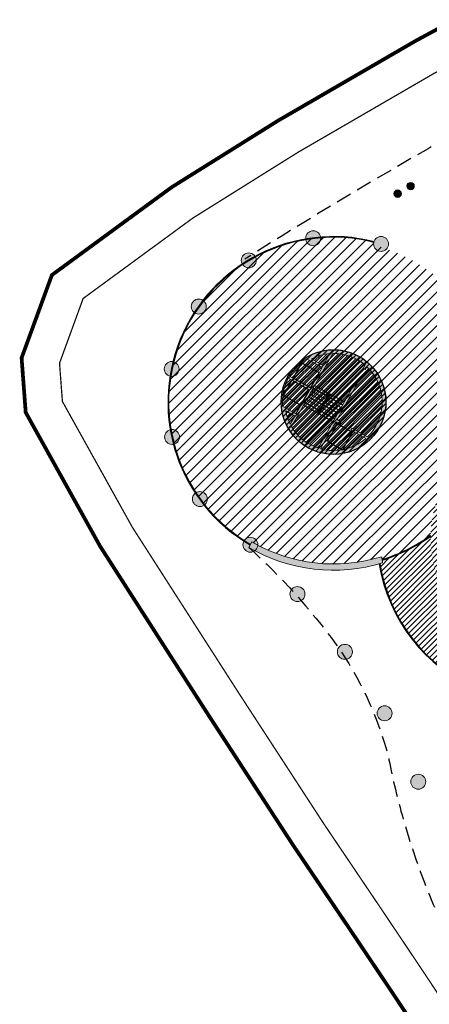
# Model space of a CAD drawing. Header units: millimetres. Extents: x -1402 to -179, y -280 to 6164.
# Tile 45 of 212: x -786 to -753, y 935 to 1015. Entities that reach past the tile are written whole.
import ezdxf

# ---------------------------------------------------------------- set-up
doc = ezdxf.new("R2010")
doc.units = ezdxf.units.MM
for name, pattern in [('AJN-Limite', [1.25, 0.5, -0.25, 0, -0.25, 0, -0.25]), ('AJN-Projection', [0.375, 0.25, -0.125]), ('DASH', [0.35, 0.25, -0.1])]:
    doc.linetypes.add(name, pattern=pattern)
for name, color, linetype, lineweight in [('AJN-2-POT 120', 2, 'CONTINUOUS', 20), ('AJN-2-POT 60', 2, 'CONTINUOUS', 20), ('AJN-2-SBT-C', 2, 'CONTINUOUS', 20), ('AJN-4-VIT-C', 130, 'CONTINUOUS', 30), ('AJN-5-ASC-C', 230, 'CONTINUOUS', 30), ('GEO-1-LIM-V', 10, 'AJN-Limite', 25)]:
    doc.layers.add(name, color=color, linetype=linetype, lineweight=lineweight)
for name, color, linetype, true_color in [('AJN-2-SBT-H', 7, 'CONTINUOUS', 0x6e6e6e), ('AJN-9-SRF-MARINHORIZON-CIRUCLATION 100 %', 7, 'CONTINUOUS', 0xd100d1), ('AJN-9-SRF-TOWER-CIRCULATION 100 %', 7, 'CONTINUOUS', 0xd100d1)]:
    doc.layers.add(name, color=color, linetype=linetype, true_color=true_color)
for name, color, linetype in [('AJN-2-SBT-P', 251, 'AJN-Projection'), ('AJN-7-PER-V', 8, 'CONTINUOUS'), ('AJN-8-250-PROGRAM', 7, 'CONTINUOUS')]:
    doc.layers.add(name, color=color, linetype=linetype)
pattern_1 = [(45, (-3.183231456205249e-12, 900.0000000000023), (-0.2245064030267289, 0.2245064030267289), [])]

# ---------------------------------------------------------------- blocks, each defined once
blk = doc.blocks.new('0.60diam')
at = {"layer": 'AJN-2-SBT-H'}
h = blk.add_hatch(color=256, dxfattribs=at)
h.dxf.hatch_style = 1
edge = h.paths.add_edge_path()
edge.add_arc((0, 5.684341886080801e-14), 0.3, 0, 360)
at = {"layer": 'AJN-2-POT 60', "linetype": 'Continuous'}
blk.add_circle((0, 5.684341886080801e-14), 0.3, dxfattribs=at)
blk = doc.blocks.new('POT 2X0.6')
at = {"layer": 'AJN-2-POT 60'}
for p in [(-0.599999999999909, 0), (-0.599999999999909, 0), (0.6000000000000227, 0), (0.6000000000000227, 0)]:
    blk.add_blockref('0.60diam', p, dxfattribs=at)
blk = doc.blocks.new('1.20diam')
at = {"layer": 'AJN-2-SBT-H'}
h = blk.add_hatch(color=256, dxfattribs=at)
h.dxf.hatch_style = 1
edge = h.paths.add_edge_path()
edge.add_arc((0, 0), 0.6, 0, 360)
at = {"layer": 'AJN-2-POT 120', "linetype": 'Continuous'}
blk.add_circle((0, 0), 0.6, dxfattribs=at)

msp = doc.modelspace()

# ---------------------------------------------------------------- hatches: boundary and pattern name
at = {"layer": 'AJN-2-SBT-H'}
h = msp.add_hatch(color=256, dxfattribs=at)
h.dxf.hatch_style = 1
edge = h.paths.add_edge_path()
edge.add_arc((-760.8931396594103, 983.8162627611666), 4.19999999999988, 154.737809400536, 257.7227537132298)
edge.add_arc((-760.8931396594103, 983.8162627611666), 4.199999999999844, 257.7227537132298, 356.626117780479)
edge.add_arc((-760.8931396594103, 983.8162627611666), 4.199999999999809, 356.626117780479, 507.0244407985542)
edge.add_arc((-760.8931396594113, 983.8162627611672), 4.199999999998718, 147.0244407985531, 154.737809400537)
edge = h.paths.add_edge_path(flags=16)
edge.add_line((-761.7175840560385, 986.7628235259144), (-762.6595217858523, 987.2933152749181))
edge.add_arc((-760.8931396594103, 983.8162627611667), 3.899999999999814, 94.31909028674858, 116.93108624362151, ccw=False)
edge.add_line((-761.1868524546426, 987.7051871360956), (-761.7175840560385, 986.7628235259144))
edge = h.paths.add_edge_path(flags=16)
edge.add_line((-764.425263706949, 985.8981128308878), (-762.7346254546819, 984.9569713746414))
edge.add_line((-762.7346254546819, 984.9569713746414), (-761.8157278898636, 986.5885599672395))
edge.add_line((-761.8157278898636, 986.5885599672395), (-763.0663679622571, 987.2929103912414))
edge.add_arc((-760.8931396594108, 983.8162627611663), 4.099999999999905, 122.0092172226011, 146.9368171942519)
edge.add_arc((-760.8931396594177, 983.8162627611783), 4.099999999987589, 146.936817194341, 149.4847080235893)
edge = h.paths.add_edge_path(flags=16)
edge.add_arc((-760.8931396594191, 983.8162627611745), 4.099999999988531, 152.2799012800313, 154.8386162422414)
edge.add_arc((-760.8931396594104, 983.8162627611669), 4.099999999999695, 154.8386162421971, 184.8028558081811)
edge.add_line((-764.9787432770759, 983.4729799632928), (-763.9095346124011, 982.8708102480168))
edge.add_line((-763.9095346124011, 982.8708102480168), (-762.8330017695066, 984.782295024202))
edge.add_line((-762.8330017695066, 984.782295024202), (-764.5225847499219, 985.7233884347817))
edge = h.paths.add_edge_path(flags=16)
edge.add_line((-764.7271255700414, 983.1017335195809), (-764.0076784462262, 982.6965466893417))
edge.add_line((-764.0076784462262, 982.6965466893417), (-764.3709902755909, 982.0514525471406))
edge.add_arc((-760.8931396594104, 983.8162627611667), 3.899999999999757, 190.5569424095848, 206.905186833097, ccw=False)
edge = h.paths.add_edge_path(flags=16)
edge.add_line((-759.4081124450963, 981.7322818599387), (-758.1631282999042, 981.0311168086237))
edge.add_arc((-760.89313965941, 983.8162627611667), 3.899999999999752, 314.4272376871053, 356.6261177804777)
edge.add_arc((-760.893139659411, 983.8162627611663), 3.900000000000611, 356.6261177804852, 406.7299403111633)
edge.add_line((-758.2199316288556, 986.6559738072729), (-758.3524638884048, 986.42065038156))
edge.add_line((-758.3524638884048, 986.42065038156), (-758.5267274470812, 986.5187942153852))
edge.add_line((-758.5267274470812, 986.5187942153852), (-758.3726564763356, 986.7923616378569))
edge.add_arc((-760.8931396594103, 983.8162627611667), 3.899999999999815, 49.73845629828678, 90.85479883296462)
edge.add_line((-760.95132181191, 987.7158287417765), (-764.2579938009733, 981.8445232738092))
edge.add_arc((-760.8931396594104, 983.8162627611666), 3.899999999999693, 210.3694782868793, 251.4858208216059)
edge.add_line((-762.1315430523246, 980.1181068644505), (-759.1155904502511, 985.4732128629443))
edge.add_line((-759.1155904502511, 985.4732128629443), (-758.941326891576, 985.3750690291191))
edge.add_line((-758.941326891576, 985.3750690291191), (-760.6112863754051, 982.4098997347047))
edge.add_line((-760.6112863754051, 982.4098997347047), (-760.2794302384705, 982.2230010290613))
edge.add_line((-760.2794302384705, 982.2230010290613), (-760.3775740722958, 982.0487374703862))
edge.add_line((-760.3775740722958, 982.0487374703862), (-760.7094302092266, 982.2356361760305))
edge.add_line((-760.7094302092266, 982.2356361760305), (-761.9357407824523, 980.0582070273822))
edge.add_arc((-760.8931396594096, 983.8162627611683), 3.900000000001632, 254.494336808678, 259.0846415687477)
edge.add_arc((-760.8931396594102, 983.8162627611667), 3.899999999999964, 259.0846415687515, 307.0672936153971)
edge.add_arc((-760.8931396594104, 983.8162627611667), 3.900000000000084, 307.0672936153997, 311.3421441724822)
edge.add_line((-758.3169787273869, 980.8882267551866), (-759.5062562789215, 981.5580183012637))
edge.add_line((-759.5062562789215, 981.5580183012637), (-759.4081124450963, 981.7322818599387))
h = msp.add_hatch(color=256, dxfattribs=at)
h.dxf.hatch_style = 1
edge = h.paths.add_edge_path()
edge.add_line((-767.6830869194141, 972.148074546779), (-767.4396100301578, 972.5848903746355))
edge.add_arc((-760.8931396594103, 983.816262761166), 12.99999999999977, 239.7632203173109, 287.2925260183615)
edge.add_arc((-744.1155042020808, 972.9220307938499), 13.00231640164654, 186.7052034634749, 188.9379337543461)
edge.add_arc((-760.8931396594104, 983.8162627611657), 13.49999999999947, 239.8040365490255, 286.9386996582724, ccw=False)
at = {"layer": 'AJN-8-250-PROGRAM', "true_color": 0xffff00}
h = msp.add_hatch(dxfattribs=at)
h.set_pattern_fill('ANSI31', color=2, scale=0.2)
h.set_pattern_definition([(45, (-2236.471011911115, 2.287947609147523e-12), (-0.4490128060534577, 0.4490128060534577), [])])
h.paths.add_polyline_path([(-757.6984234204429, 996.4176034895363), (-757.6414425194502, 996.6351982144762, 0.8694062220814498), (-767.549138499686, 972.3883880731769), (-767.4396100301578, 972.5848903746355, 0.2104109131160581), (-757.0288854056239, 971.4038681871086, 0.004392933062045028), (-757.0002166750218, 971.1772052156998, 0.0827201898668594), (-753.1132899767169, 973.121658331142, -0.2841587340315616), (-747.9584838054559, 981.060305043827, 0.08272018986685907), (-747.7635633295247, 985.4020907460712, 0.004392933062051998), (-747.9822837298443, 985.3360651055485, 0.3107968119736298)])
at = {"layer": 'AJN-9-SRF-MARINHORIZON-CIRUCLATION 100 %'}
h = msp.add_hatch(dxfattribs=at)
h.set_pattern_fill('ANSI31', color=256, scale=0.1)
h.set_pattern_definition(pattern_1)
h.paths.add_polyline_path([(-761.8157278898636, 986.5885599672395), (-763.0663679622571, 987.2929103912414, 0.1091981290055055), (-764.3292244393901, 986.0530732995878, 0.01111772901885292), (-764.425263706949, 985.8981128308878), (-762.7346254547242, 984.9569713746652), (-764.1287339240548, 985.7421220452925), (-763.44172708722, 986.9619669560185), (-762.0476186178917, 986.1768162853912)])
h.paths.add_polyline_path([(-762.0476186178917, 986.1768162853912), (-763.44172708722, 986.9619669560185), (-764.1287339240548, 985.7421220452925), (-762.7346254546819, 984.9569713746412)])
h.paths.add_polyline_path([(-764.2308124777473, 985.5608720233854), (-764.9141170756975, 984.3476007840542), (-763.5200086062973, 983.5624501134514), (-762.8330017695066, 984.782295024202)])
h.paths.add_polyline_path([(-764.2308124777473, 985.5608720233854), (-764.5225847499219, 985.7233884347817, 0.01116496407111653), (-764.6041062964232, 985.5594571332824, 0.1314937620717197), (-764.9787432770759, 983.4729799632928), (-763.9095346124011, 982.8708102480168), (-763.5200086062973, 983.5624501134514), (-764.9141170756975, 984.3476007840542)])
h.paths.add_polyline_path([(-764.7271255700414, 983.1017335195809, 0.07145390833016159), (-764.3709902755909, 982.0514525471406), (-764.0076784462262, 982.6965466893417)])
h.paths.add_polyline_path([(-761.1868524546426, 987.7051871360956, 0.0989848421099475), (-762.6595217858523, 987.2933152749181), (-761.7175840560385, 986.7628235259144)])
h.paths.add_polyline_path([(-758.2199316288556, 986.6559738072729), (-758.3524638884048, 986.42065038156), (-758.4395956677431, 986.4697222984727), (-759.028458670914, 985.4241409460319), (-758.941326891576, 985.3750690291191), (-760.6112863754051, 982.4098997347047), (-760.2794302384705, 982.2230010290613), (-760.3285021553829, 982.1358692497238), (-759.4571843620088, 981.6451500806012), (-759.4081124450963, 981.7322818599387), (-758.1631282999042, 981.0311168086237, 0.1862367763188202), (-756.9998993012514, 983.5867425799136, 0.22216998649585)])
h.paths.add_polyline_path([(-759.5062562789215, 981.5580183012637), (-759.4571843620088, 981.6451500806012), (-760.3285021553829, 982.1358692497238), (-760.3775740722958, 982.0487374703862), (-760.7094302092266, 982.2356361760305), (-761.9357407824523, 980.0582070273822, 0.02003166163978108), (-761.6316384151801, 979.9868216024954, 0.2124774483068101), (-758.5424045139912, 980.7043430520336, 0.01865471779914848), (-758.3169787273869, 980.8882267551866)])
h.paths.add_polyline_path([(-760.1801349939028, 979.9864736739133), (-761.3920347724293, 980.6690058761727), (-760.6068841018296, 982.0631143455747), (-759.3870391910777, 981.376107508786)], flags=16)
h.paths.add_polyline_path([(-759.3870391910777, 981.376107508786), (-760.6068841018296, 982.0631143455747), (-761.3920347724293, 980.6690058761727), (-760.1801349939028, 979.9864736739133)], flags=16)
h = msp.add_hatch(dxfattribs=at)
h.set_pattern_fill('ANSI31', color=256, scale=0.1)
h.set_pattern_definition(pattern_1)
h.paths.add_polyline_path([(-759.1155904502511, 985.4732128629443), (-759.028458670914, 985.4241409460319), (-758.4395956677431, 986.4697222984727), (-758.5267274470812, 986.5187942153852), (-758.3726564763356, 986.7923616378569, 0.1813537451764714), (-760.95132181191, 987.7158287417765), (-762.398092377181, 985.1469522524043), (-761.2653792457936, 984.5090173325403), (-761.178247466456, 984.4599454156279), (-760.0455343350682, 983.8220104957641)])
h.paths.add_polyline_path([(-761.2653792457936, 984.5090173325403), (-762.398092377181, 985.1469522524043), (-762.5256793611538, 984.9204096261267), (-761.3929662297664, 984.2824747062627)])
h.paths.add_polyline_path([(-761.178247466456, 984.4599454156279), (-761.2653792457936, 984.5090173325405), (-762.158488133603, 982.9232189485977), (-762.0713563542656, 982.8741470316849)])
h.paths.add_polyline_path([(-761.178247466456, 984.4599454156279), (-761.3058344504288, 984.2334027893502), (-760.1731213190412, 983.5954678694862), (-760.0455343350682, 983.8220104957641)])
h.paths.add_polyline_path([(-761.3058344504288, 984.2334027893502), (-761.4334214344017, 984.0068601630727), (-760.3007083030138, 983.3689252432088), (-760.1731213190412, 983.5954678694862)])
h.paths.add_polyline_path([(-762.5256793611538, 984.9204096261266), (-762.6532663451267, 984.6938669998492), (-761.5205532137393, 984.0559320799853), (-761.3929662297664, 984.2824747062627)])
h.paths.add_polyline_path([(-761.5205532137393, 984.0559320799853), (-762.6532663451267, 984.6938669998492), (-762.7808533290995, 984.4673243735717), (-761.6481401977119, 983.8293894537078)])
h.paths.add_polyline_path([(-761.4334214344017, 984.0068601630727), (-761.5610084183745, 983.7803175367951), (-760.4282952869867, 983.1423826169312), (-760.3007083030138, 983.3689252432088)])
h.paths.add_polyline_path([(-761.5610084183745, 983.7803175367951), (-761.6885954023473, 983.5537749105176), (-760.5558822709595, 982.9158399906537), (-760.4282952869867, 983.1423826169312)])
h.paths.add_polyline_path([(-761.6481401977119, 983.8293894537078), (-762.7808533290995, 984.4673243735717), (-762.9084403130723, 984.2407817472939), (-761.7757271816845, 983.6028468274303)])
h.paths.add_polyline_path([(-762.9084403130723, 984.240781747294), (-763.0360272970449, 984.0142391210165), (-761.9033141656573, 983.3763042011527), (-761.7757271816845, 983.6028468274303)])
h.paths.add_polyline_path([(-761.6885954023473, 983.5537749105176), (-761.81618238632, 983.32723228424), (-760.6834692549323, 982.689297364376), (-760.5558822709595, 982.9158399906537)])
h.paths.add_polyline_path([(-761.81618238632, 983.32723228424), (-761.9437693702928, 983.1006896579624), (-760.8110562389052, 982.4627547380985), (-760.6834692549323, 982.689297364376)])
h.paths.add_polyline_path([(-763.0360272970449, 984.0142391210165), (-763.1636142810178, 983.787696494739), (-762.0309011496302, 983.149761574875), (-761.9033141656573, 983.3763042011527)])
h.paths.add_polyline_path([(-763.1636142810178, 983.787696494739), (-763.2912012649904, 983.5611538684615), (-762.158488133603, 982.9232189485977), (-762.0309011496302, 983.149761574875)])
h.paths.add_polyline_path([(-761.9437693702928, 983.1006896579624), (-762.0713563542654, 982.874147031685), (-760.938643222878, 982.2362121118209), (-760.8110562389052, 982.4627547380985)])
h.paths.add_polyline_path([(-762.0713563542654, 982.874147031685), (-762.158488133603, 982.9232189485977), (-763.2912012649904, 983.5611538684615), (-764.2579938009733, 981.8445232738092, 0.1813537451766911), (-762.1315430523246, 980.1181068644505), (-760.938643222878, 982.2362121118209)])
at = {"layer": 'AJN-9-SRF-TOWER-CIRCULATION 100 %'}
h = msp.add_hatch(dxfattribs=at)
h.set_pattern_fill('ANSI31', color=256, scale=0.1)
h.set_pattern_definition([(45, (-3.183231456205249e-12, 850.0000000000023), (-0.2245064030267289, 0.2245064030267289), [])])
edge = h.paths.add_edge_path()
edge.add_line((-736.2958269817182, 968.4663997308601), (-737.5991065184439, 969.2090049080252))
edge.add_arc((-744.1155042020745, 972.9220307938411), 7.499999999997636, 330.3256258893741, 660.3256258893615)
edge.add_line((-740.3286512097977, 966.4482572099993), (-739.571280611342, 965.1535024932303))
edge.add_arc((-744.1155042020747, 972.9220307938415), 8.999999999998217, -29.67437411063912, 300.32562588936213, ccw=False)
edge = h.paths.add_edge_path()
edge.add_line((-720.2511278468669, 970.3938006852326), (-722.8151696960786, 967.5883868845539))
edge.add_arc((-733.9641050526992, 955.8348446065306), 16.20013937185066, 46.51221109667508, 68.17875612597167)
edge.add_arc((-744.1155042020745, 972.9220307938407), 16.30231640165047, 303.14052268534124, 352.7837181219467, ccw=False)
edge.add_line((-735.2031206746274, 959.2715751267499), (-736.889502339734, 961.7534803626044))
edge.add_line((-736.889502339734, 961.7534803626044), (-737.0524664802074, 962.0053586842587))
edge.add_arc((-744.1155042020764, 972.9220307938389), 13.00231640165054, 302.9026854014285, 372.2047846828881)
edge.add_arc((-733.963843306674, 955.834905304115), 19.99999999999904, 46.71437237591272, 82.65526490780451, ccw=False)
edge = h.paths.add_edge_path()
edge.add_arc((-760.8931396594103, 983.8162627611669), 4.19999999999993, 0, 360)
h = msp.add_hatch(dxfattribs=at)
h.set_pattern_fill('ANSI31', color=256, scale=0.1)
h.set_pattern_definition([(45, (-2236.471011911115, 2.287947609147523e-12), (-0.2245064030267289, 0.2245064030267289), [])])
h.paths.add_polyline_path([(-753.1144612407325, 973.0590425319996, -0.08215898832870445), (-756.9933202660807, 971.1270140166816, 0.004375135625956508), (-756.9599363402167, 970.9019330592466, -0.004202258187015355), (-757.1775578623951, 970.8376475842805, 0.3683430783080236), (-744.1269870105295, 959.6947193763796, -0.002191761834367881), (-744.0024613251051, 959.7267226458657), (-742.4135843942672, 957.0104752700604, 0.07084851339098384), (-738.0393441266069, 958.1181661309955), (-737.8772706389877, 957.8697426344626, 0.4142137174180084), (-736.631736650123, 957.6077389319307), (-737.1235018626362, 958.3615074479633), (-737.2061643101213, 958.4882110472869, 0.01413869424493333), (-736.4013973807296, 958.9018066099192), (-736.2370213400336, 958.649854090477), (-735.8274441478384, 958.0220618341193, 0.4142135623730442), (-735.5654408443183, 959.2675955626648), (-735.6245459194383, 959.3581907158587, 0.004687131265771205), (-735.3717529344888, 959.5197569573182), (-736.889502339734, 961.7534803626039, -0.09782883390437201), (-741.6792320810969, 959.8447145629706), (-741.8404368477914, 960.1203004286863, 0.1056239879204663), (-736.808065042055, 962.1674241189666), (-736.7457755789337, 962.0757505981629), (-734.9895053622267, 963.496338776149), (-735.0711830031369, 963.5806986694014, 0.00576877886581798), (-734.8580599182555, 963.7918633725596), (-734.7654461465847, 963.6962082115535), (-733.405369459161, 965.3122567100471), (-733.5162432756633, 965.3910348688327, 0.1692742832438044), (-731.131436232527, 973.6106604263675, -0.002131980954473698), (-730.9799510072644, 973.5858598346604, 0.02956978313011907), (-731.1499848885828, 975.1308168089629, 0.002020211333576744), (-731.3060021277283, 975.1529248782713, 0.446230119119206), (-747.7149078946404, 985.4162104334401, -0.08215898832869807), (-747.9017606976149, 981.0868493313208, -0.730234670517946), (-736.2958269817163, 968.4663997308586), (-737.5556638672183, 969.1842514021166, -0.1316524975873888), (-740.303405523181, 966.4050987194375), (-739.5712806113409, 965.153502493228, -0.5843405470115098)])

# ---------------------------------------------------------------- linework, layer by layer
at = {"layer": 'AJN-2-SBT-C'}
for points in [[(-764.6914699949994, 985.6086596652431, 0.4822617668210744), (-761.7862375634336, 979.7123163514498, 0.4604951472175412), (-756.7004192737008, 983.5690871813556, 0.7700920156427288), (-764.4165315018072, 986.1022439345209, 0.03366863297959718)], [(-764.425263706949, 985.8981128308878), (-762.7346254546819, 984.9569713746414), (-761.8157278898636, 986.5885599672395), (-763.0663679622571, 987.2929103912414, 0.1091981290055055), (-764.3292244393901, 986.0530732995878, 0.01111772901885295)], [(-759.4081124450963, 981.7322818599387), (-758.1631282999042, 981.0311168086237, 0.1862367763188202), (-756.9998993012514, 983.5867425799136, 0.22216998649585), (-758.2199316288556, 986.6559738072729), (-758.3524638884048, 986.42065038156), (-758.5267274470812, 986.5187942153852), (-758.3726564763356, 986.7923616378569, 0.1813537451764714), (-760.95132181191, 987.7158287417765), (-764.2579938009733, 981.8445232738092, 0.1813537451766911), (-762.1315430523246, 980.1181068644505), (-759.1155904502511, 985.4732128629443), (-758.941326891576, 985.3750690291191), (-760.6112863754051, 982.4098997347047), (-760.2794302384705, 982.2230010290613), (-760.3775740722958, 982.0487374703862), (-760.7094302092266, 982.2356361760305), (-761.9357407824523, 980.0582070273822, 0.02003166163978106), (-761.6316384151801, 979.9868216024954, 0.2124774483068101), (-758.5424045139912, 980.7043430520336, 0.01865471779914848), (-758.3169787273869, 980.8882267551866), (-759.5062562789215, 981.5580183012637)], [(-761.7175840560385, 986.7628235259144), (-762.6595217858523, 987.2933152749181, -0.09898484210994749), (-761.1868524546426, 987.7051871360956)], [(-764.5225847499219, 985.7233884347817, 0.01116496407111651), (-764.6041062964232, 985.5594571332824, 0.1314937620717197), (-764.9787432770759, 983.4729799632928), (-763.9095346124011, 982.8708102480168), (-762.8330017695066, 984.782295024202)], [(-767.6830869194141, 972.148074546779), (-767.4396100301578, 972.5848903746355, 0.2104109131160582), (-757.0288854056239, 971.4038681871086, 0.009742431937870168), (-756.9599363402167, 970.9019330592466, -0.2086133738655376)]]:
    msp.add_lwpolyline(points, format="xyb", close=True, dxfattribs=at)
msp.add_lwpolyline([(-759.1155904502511, 985.4732128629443), (-759.1155904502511, 985.4732128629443)], close=True, dxfattribs=at)
at = {"layer": 'AJN-2-SBT-C', "linetype": 'Continuous', "flags": 128}
msp.add_lwpolyline([(-764.7271255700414, 983.1017335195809), (-764.0076784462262, 982.6965466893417), (-764.3709902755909, 982.0514525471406, -0.07145390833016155)], format="xyb", close=True, dxfattribs=at)
at = {"layer": 'AJN-2-SBT-P', "ltscale": 5, "flags": 128}
msp.add_lwpolyline([(-767.6830869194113, 972.148074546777, -0.05121987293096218), (-760.7108442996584, 964.3907331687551, -0.08997890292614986), (-756.5121108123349, 955.4045483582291, 0.02060412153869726), (-755.4064137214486, 950.6757347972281, 0.06468475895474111), (-749.490318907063, 936.6862307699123, 0.03286619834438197), (-732.1687331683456, 909.7565087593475, 0.002338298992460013), (-729.3480626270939, 906.2564509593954, 0.01445521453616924), (-711.1978379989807, 885.2213184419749, 0.08916851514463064), (-704.9170514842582, 880.4256658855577, 0.3184438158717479), (-696.5850652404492, 881.6196761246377, 0.07982005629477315), (-692.9450630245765, 886.3823370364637, -0.007477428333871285), (-687.9677464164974, 895.3176873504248, -0.04115969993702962), (-685.263491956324, 899.2245642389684, -0.02993334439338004), (-663.9580859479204, 922.2056561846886, 0.1132434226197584), (-647.8496234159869, 944.9935672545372, -0.01578281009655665), (-646.0592934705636, 949.3675588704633, -0.02498436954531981), (-643.8799997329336, 953.5613355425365, 0.3128781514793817), (-612.4261998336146, 940.1397337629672, 0.06210957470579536), (-579.2684073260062, 951.3935280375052, -0.07904304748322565), (-540.4176712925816, 963.3281653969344, -0.00945298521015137), (-526.7406037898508, 964.4621024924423, 0.4573830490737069), (-521.7931540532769, 970.1851108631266), (-524.0339273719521, 985.5184234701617), (-524.8218382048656, 990.9099920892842, 0.03842573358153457), (-525.3285562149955, 993.1556785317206), (-534.454351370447, 1022.789336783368, 0.2247122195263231), (-541.5702899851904, 1030.569787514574, -0.2328075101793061), (-548.5503743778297, 1038.441527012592, 0.1068267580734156), (-556.3714938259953, 1055.453928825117), (-560.7691083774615, 1055.453928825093, 0.1422323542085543), (-768.0204055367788, 995.2809470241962)], format="xyb", dxfattribs=at)
at = {"layer": 'AJN-4-VIT-C'}
for centre, radius, start, end in [((-760.8931396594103, 983.8162627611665), 13.2749249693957, 75.76553286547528, 239.7840135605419), ((-760.8931396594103, 983.8162627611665), 13.2499249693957, 75.76553286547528, 239.7840135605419), ((-760.8931396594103, 983.8162627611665), 13.2249249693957, 75.76553286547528, 239.7840135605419), ((-760.8931396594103, 983.8162627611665), 13.225, 287.1192184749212, 306.034225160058), ((-760.8931396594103, 983.8162627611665), 13.25, 287.1014163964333, 305.9521974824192), ((-760.8931396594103, 983.8162627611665), 13.275, 287.0838980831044, 305.871155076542), ((-744.115504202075, 972.9220307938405), 13.27731640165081, 189.092294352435, 246.5346947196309), ((-744.115504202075, 972.9220307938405), 13.22731640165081, 189.0665581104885, 246.5129187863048)]:
    msp.add_arc(centre, radius, start, end, dxfattribs=at)
at = {"layer": 'AJN-5-ASC-C'}
for points in [[(-764.1287339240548, 985.7421220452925), (-763.44172708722, 986.9619669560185), (-762.0476186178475, 986.1768162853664), (-762.7346254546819, 984.9569713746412), (-764.1287339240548, 985.7421220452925)], [(-763.5200086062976, 983.5624501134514), (-762.8330017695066, 984.782295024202), (-764.2308124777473, 985.5608720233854), (-764.9141170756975, 984.3476007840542), (-763.5200086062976, 983.5624501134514)], [(-759.3870391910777, 981.376107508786), (-760.6068841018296, 982.0631143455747), (-761.3920347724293, 980.6690058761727), (-760.1801349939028, 979.9864736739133), (-759.3870391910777, 981.376107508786)]]:
    msp.add_lwpolyline(points, dxfattribs=at)
at = {"layer": 'AJN-7-PER-V'}
for p, q in [((-762.5256793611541, 984.9204096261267), (-761.3929662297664, 984.2824747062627)), ((-762.3980923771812, 985.1469522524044), (-761.2653792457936, 984.5090173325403)), ((-763.0360272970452, 984.0142391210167), (-761.9033141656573, 983.3763042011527)), ((-762.9084403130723, 984.240781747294), (-761.7757271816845, 983.6028468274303)), ((-762.7808533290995, 984.4673243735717), (-761.6481401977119, 983.8293894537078)), ((-762.6532663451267, 984.6938669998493), (-761.5205532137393, 984.0559320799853)), ((-760.3007083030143, 983.3689252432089), (-761.4334214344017, 984.0068601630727)), ((-760.1731213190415, 983.5954678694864), (-761.3058344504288, 984.2334027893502)), ((-760.0455343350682, 983.8220104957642), (-761.178247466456, 984.4599454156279)), ((-763.2912012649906, 983.5611538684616), (-762.158488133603, 982.9232189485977)), ((-763.163614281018, 983.787696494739), (-762.0309011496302, 983.149761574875)), ((-760.6834692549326, 982.6892973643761), (-761.81618238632, 983.32723228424)), ((-760.5558822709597, 982.9158399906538), (-761.6885954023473, 983.5537749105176)), ((-760.4282952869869, 983.1423826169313), (-761.5610084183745, 983.7803175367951)), ((-760.938643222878, 982.236212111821), (-762.0713563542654, 982.874147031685)), ((-760.8110562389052, 982.4627547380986), (-761.9437693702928, 983.1006896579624))]:
    msp.add_line(p, q, dxfattribs=at)
msp.add_lwpolyline([(-762.0713563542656, 982.8741470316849), (-761.178247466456, 984.4599454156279), (-761.2653792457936, 984.5090173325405), (-762.158488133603, 982.9232189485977)], close=True, dxfattribs=at)
at = {"layer": 'AJN-9-SRF-TOWER-CIRCULATION 100 %'}
msp.add_circle((-760.8931396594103, 983.8162627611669), 4.19999999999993, dxfattribs=at)
at = {"layer": 'GEO-1-LIM-V', "linetype": 'DASH', "ltscale": 5, "const_width": 0.1}
msp.add_lwpolyline([(-739.6583579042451, 1016.483202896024), (-745.2202875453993, 1013.903452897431), (-748.5701976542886, 1012.510930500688), (-752.8665568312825, 1010.180946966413), (-763.7708983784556, 1003.847532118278), (-772.1931078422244, 998.5731994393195), (-780.9700504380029, 992.1287487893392), (-782.8653168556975, 986.937110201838), (-782.634856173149, 983.8636266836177), (-777.0249525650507, 973.7632781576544), (-771.8774824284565, 965.7321376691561), (-768.4394673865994, 960.3722770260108), (-761.6523232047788, 949.9285599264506), (-757.2164363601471, 943.3470549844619), (-753.9539700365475, 938.4760499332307), (-750.6117924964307, 933.4376301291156)], dxfattribs=at)
at = {"layer": 'GEO-1-LIM-V', "linetype": 'Continuous', "ltscale": 25, "const_width": 0.3}
msp.add_lwpolyline([(-749.8644811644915, 1015.221784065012), (-754.3353266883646, 1012.797173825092), (-765.3208293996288, 1006.416619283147), (-773.8793028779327, 1001.056952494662), (-783.4769755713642, 994.0098825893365), (-785.9053023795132, 987.3580498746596), (-785.5772190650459, 982.9826455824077), (-779.6016890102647, 972.2240050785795), (-774.4032194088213, 964.1132946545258), (-770.9598076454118, 958.7450201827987), (-764.1540881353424, 948.2727202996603), (-759.7065812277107, 941.6739747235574), (-756.4502605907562, 936.8121454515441), (-753.1055995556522, 931.7699817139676)], dxfattribs=at)

# ---------------------------------------------------------------- block references
at = {"layer": 'AJN-2-POT 120', "linetype": 'Continuous'}
for p, rotation in [((-762.5272522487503, 996.9651088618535), 179.1184511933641), ((-757.0858332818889, 996.507476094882), 155.3351627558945), ((-767.691124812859, 995.1894714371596), 202.9017396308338), ((-771.7003913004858, 991.4821475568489), 226.6850280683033), ((-773.8740964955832, 986.4728088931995), 250.4683165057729), ((-773.843046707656, 981.0122682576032), 274.2516049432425), ((-771.612515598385, 976.027973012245), 298.0348933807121), ((-767.561348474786, 972.3664824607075), 321.8181818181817), ((-763.7871172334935, 968.4043238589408), 321.8181818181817), ((-759.9862989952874, 963.76611101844), 321.8181818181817), ((-756.8043316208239, 958.8311655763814), 321.8181818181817), ((-754.101374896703, 953.3388105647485), 321.8181818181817)]:
    msp.add_blockref('1.20diam', p, dxfattribs=dict(at, rotation=rotation))
at = {"layer": 'AJN-2-POT 60', "rotation": 30.32992279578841}
msp.add_blockref('POT 2X0.6', (-755.2363732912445, 1000.846005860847), dxfattribs=at)
msp.add_blockref('POT 2X0.6', (-755.2363732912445, 1000.846005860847), dxfattribs=at)

doc.saveas('drawing.dxf')
